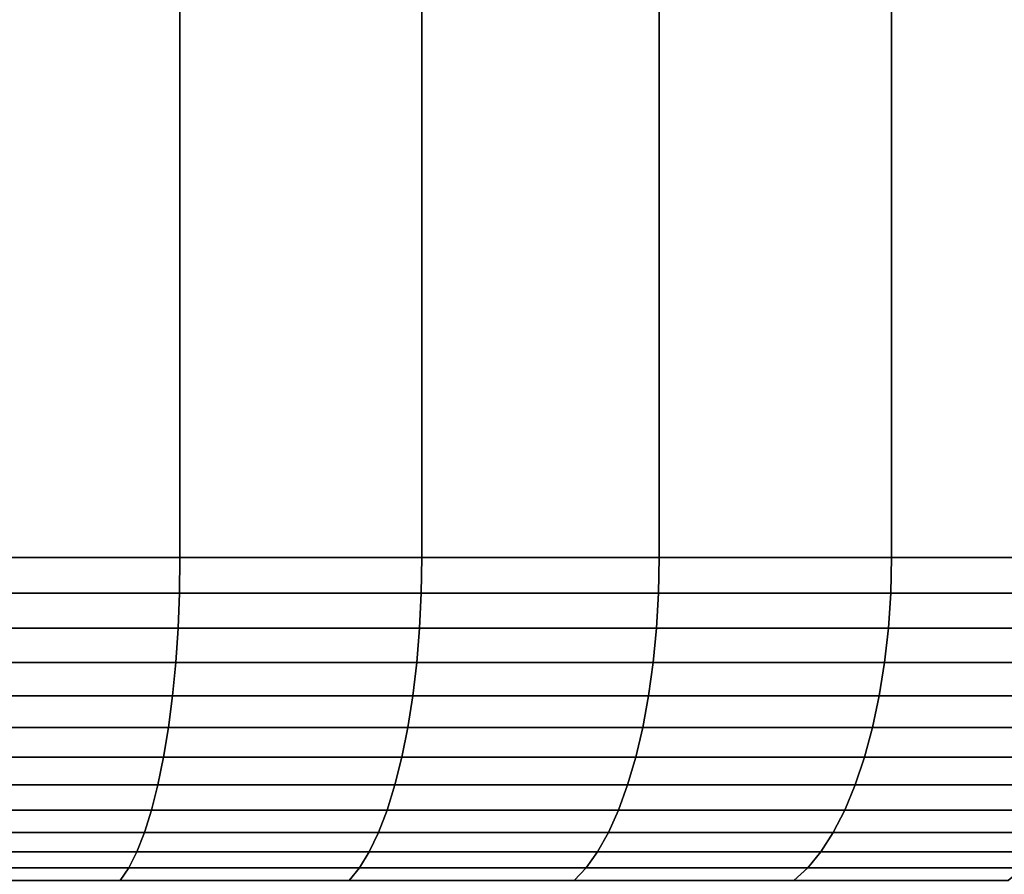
# Model space of a CAD drawing. Header units: metres. Extents: x -109 to 109, y -100 to 58.
# Tile 121 of 256: x -73.67 to -70.77, y 27.57 to 30.08. Entities that reach past the tile are written whole.
import ezdxf

# ---------------------------------------------------------------- set-up
doc = ezdxf.new("R2010")
doc.units = ezdxf.units.M
doc.layers.add('solid_21_062_100_XXX', color=7, linetype='CONTINUOUS')

msp = doc.modelspace()

# ---------------------------------------------------------------- linework, layer by layer
at = {"layer": 'solid_21_062_100_XXX'}
for points in [[(-73.918312, 47.799999, -12.741069), (-73.195137, 47.799999, -12.572903), (-73.195168, 28.5, -12.57291), (-73.918327, 28.5, -12.741074)], [(-73.195137, 47.799999, 12.572903), (-73.918312, 47.799999, 12.741069), (-73.918327, 28.5, 12.741074), (-73.195168, 28.5, 12.57291)], [(-73.195137, 47.799999, -12.572903), (-72.48278, 47.799999, -12.363734), (-72.482788, 28.5, -12.363736), (-73.195168, 28.5, -12.57291)], [(-72.48278, 47.799999, 12.363734), (-73.195137, 47.799999, 12.572903), (-73.195168, 28.5, 12.57291), (-72.482788, 28.5, 12.363736)], [(-72.48278, 47.799999, -12.363734), (-71.783524, 47.799999, -12.114241), (-71.783508, 28.5, -12.114235), (-72.482788, 28.5, -12.363736)], [(-71.783524, 47.799999, 12.114241), (-72.48278, 47.799999, 12.363734), (-72.482788, 28.5, 12.363736), (-71.783508, 28.5, 12.114235)], [(-71.783524, 47.799999, -12.114241), (-71.099617, 47.799999, -11.825221), (-71.099609, 28.5, -11.825219), (-71.783508, 28.5, -12.114235)], [(-71.099617, 47.799999, 11.825221), (-71.783524, 47.799999, 12.114241), (-71.783508, 28.5, 12.114235), (-71.099609, 28.5, 11.825219)], [(-71.099617, 47.799999, -11.825221), (-70.433319, 47.799999, -11.497624), (-70.433334, 28.5, -11.497632), (-71.099609, 28.5, -11.825219)], [(-70.433319, 47.799999, 11.497624), (-71.099617, 47.799999, 11.825221), (-71.099609, 28.5, 11.825219), (-70.433334, 28.5, 11.497632)], [(-73.196556, 28.395472, -12.567611), (-73.919411, 28.395472, -12.735704), (-73.918327, 28.5, -12.741074), (-73.195168, 28.5, -12.57291)], [(-73.919411, 28.395472, 12.735704), (-73.196556, 28.395472, 12.567611), (-73.195168, 28.5, 12.57291), (-73.918327, 28.5, 12.741074)], [(-72.484474, 28.395472, -12.358524), (-73.196556, 28.395472, -12.567611), (-73.195168, 28.5, -12.57291), (-72.482788, 28.5, -12.363736)], [(-73.196556, 28.395472, 12.567611), (-72.484474, 28.395472, 12.358524), (-72.482788, 28.5, 12.363736), (-73.195168, 28.5, 12.57291)], [(-71.785484, 28.395472, -12.109128), (-72.484474, 28.395472, -12.358524), (-72.482788, 28.5, -12.363736), (-71.783508, 28.5, -12.114235)], [(-72.484474, 28.395472, 12.358524), (-71.785484, 28.395472, 12.109128), (-71.783508, 28.5, 12.114235), (-72.482788, 28.5, 12.363736)], [(-71.101883, 28.395472, -11.820233), (-71.785484, 28.395472, -12.109128), (-71.783508, 28.5, -12.114235), (-71.099609, 28.5, -11.825219)], [(-71.785484, 28.395472, 12.109128), (-71.101883, 28.395472, 11.820233), (-71.099609, 28.5, 11.825219), (-71.783508, 28.5, 12.114235)], [(-70.435883, 28.395472, -11.492784), (-71.101883, 28.395472, -11.820233), (-71.099609, 28.5, -11.825219), (-70.433334, 28.5, -11.497632)], [(-71.101883, 28.395472, 11.820233), (-70.435883, 28.395472, 11.492784), (-70.433334, 28.5, 11.497632), (-71.099609, 28.5, 11.825219)], [(-73.922668, 28.291986, 12.719635), (-73.200722, 28.291986, 12.551754), (-73.196556, 28.395472, 12.567611), (-73.919411, 28.395472, 12.735704)], [(-73.200722, 28.291986, -12.551754), (-73.922668, 28.291986, -12.719635), (-73.919411, 28.395472, -12.735704), (-73.196556, 28.395472, -12.567611)], [(-73.200722, 28.291986, 12.551754), (-72.48954, 28.291986, 12.342931), (-72.484474, 28.395472, 12.358524), (-73.196556, 28.395472, 12.567611)], [(-72.48954, 28.291986, -12.342931), (-73.200722, 28.291986, -12.551754), (-73.196556, 28.395472, -12.567611), (-72.484474, 28.395472, -12.358524)], [(-72.48954, 28.291986, 12.342931), (-71.791435, 28.291986, 12.093848), (-71.785484, 28.395472, 12.109128), (-72.484474, 28.395472, 12.358524)], [(-71.791435, 28.291986, -12.093848), (-72.48954, 28.291986, -12.342931), (-72.484474, 28.395472, -12.358524), (-71.785484, 28.395472, -12.109128)], [(-71.791435, 28.291986, 12.093848), (-71.108688, 28.291986, 11.805319), (-71.101883, 28.395472, 11.820233), (-71.785484, 28.395472, 12.109128)], [(-71.108688, 28.291986, -11.805319), (-71.791435, 28.291986, -12.093848), (-71.785484, 28.395472, -12.109128), (-71.101883, 28.395472, -11.820233)], [(-71.108688, 28.291986, 11.805319), (-70.443535, 28.291986, 11.478282), (-70.435883, 28.395472, 11.492784), (-71.101883, 28.395472, 11.820233)], [(-70.443535, 28.291986, -11.478282), (-71.108688, 28.291986, -11.805319), (-71.101883, 28.395472, -11.820233), (-70.435883, 28.395472, -11.492784)], [(-73.928055, 28.190784, 12.693041), (-73.207619, 28.190784, 12.525511), (-73.200722, 28.291986, 12.551754), (-73.922668, 28.291986, 12.719635)], [(-73.207619, 28.190784, -12.525511), (-73.928055, 28.190784, -12.693041), (-73.922668, 28.291986, -12.719635), (-73.200722, 28.291986, -12.551754)], [(-73.207619, 28.190784, 12.525511), (-72.497925, 28.190784, 12.317125), (-72.48954, 28.291986, 12.342931), (-73.200722, 28.291986, 12.551754)], [(-72.497925, 28.190784, -12.317125), (-73.207619, 28.190784, -12.525511), (-73.200722, 28.291986, -12.551754), (-72.48954, 28.291986, -12.342931)], [(-72.497925, 28.190784, 12.317125), (-71.801277, 28.190784, 12.068563), (-71.791435, 28.291986, 12.093848), (-72.48954, 28.291986, 12.342931)], [(-71.801277, 28.190784, -12.068563), (-72.497925, 28.190784, -12.317125), (-72.48954, 28.291986, -12.342931), (-71.791435, 28.291986, -12.093848)], [(-71.801277, 28.190784, 12.068563), (-71.119965, 28.190784, 11.780637), (-71.108688, 28.291986, 11.805319), (-71.791435, 28.291986, 12.093848)], [(-71.119965, 28.190784, -11.780637), (-71.801277, 28.190784, -12.068563), (-71.791435, 28.291986, -12.093848), (-71.108688, 28.291986, -11.805319)], [(-71.119965, 28.190784, 11.780637), (-70.456192, 28.190784, 11.454284), (-70.443535, 28.291986, 11.478282), (-71.108688, 28.291986, 11.805319)], [(-70.456192, 28.190784, -11.454284), (-71.119965, 28.190784, -11.780637), (-71.108688, 28.291986, -11.805319), (-70.443535, 28.291986, -11.478282)], [(-73.935516, 28.092976, 12.656216), (-73.217171, 28.092976, 12.489171), (-73.207619, 28.190784, 12.525511), (-73.928055, 28.190784, 12.693041)], [(-73.217171, 28.092976, -12.489171), (-73.935516, 28.092976, -12.656216), (-73.928055, 28.190784, -12.693041), (-73.207619, 28.190784, -12.525511)], [(-73.217171, 28.092976, 12.489171), (-72.509537, 28.092976, 12.28139), (-72.497925, 28.190784, 12.317125), (-73.207619, 28.190784, 12.525511)], [(-72.509537, 28.092976, -12.28139), (-73.217171, 28.092976, -12.489171), (-73.207619, 28.190784, -12.525511), (-72.497925, 28.190784, -12.317125)], [(-72.509537, 28.092976, 12.28139), (-71.814911, 28.092976, 12.033549), (-71.801277, 28.190784, 12.068563), (-72.497925, 28.190784, 12.317125)], [(-71.814911, 28.092976, -12.033549), (-72.509537, 28.092976, -12.28139), (-72.497925, 28.190784, -12.317125), (-71.801277, 28.190784, -12.068563)], [(-71.814911, 28.092976, 12.033549), (-71.135574, 28.092976, 11.746458), (-71.119965, 28.190784, 11.780637), (-71.801277, 28.190784, 12.068563)], [(-71.135574, 28.092976, -11.746458), (-71.814911, 28.092976, -12.033549), (-71.801277, 28.190784, -12.068563), (-71.119965, 28.190784, -11.780637)], [(-71.135574, 28.092976, 11.746458), (-70.473732, 28.092976, 11.421052), (-70.456192, 28.190784, 11.454284), (-71.119965, 28.190784, 11.780637)], [(-70.473732, 28.092976, -11.421052), (-71.135574, 28.092976, -11.746458), (-71.119965, 28.190784, -11.780637), (-70.456192, 28.190784, -11.454284)], [(-73.944969, 27.999638, 12.609562), (-73.229271, 27.999638, 12.443133), (-73.217171, 28.092976, 12.489171), (-73.935516, 28.092976, 12.656216)], [(-73.229271, 27.999638, -12.443133), (-73.944969, 27.999638, -12.609562), (-73.935516, 28.092976, -12.656216), (-73.217171, 28.092976, -12.489171)], [(-73.229271, 27.999638, 12.443133), (-72.524246, 27.999638, 12.236118), (-72.509537, 28.092976, 12.28139), (-73.217171, 28.092976, 12.489171)], [(-72.524246, 27.999638, -12.236118), (-73.229271, 27.999638, -12.443133), (-73.217171, 28.092976, -12.489171), (-72.509537, 28.092976, -12.28139)], [(-72.524246, 27.999638, 12.236118), (-71.832184, 27.999638, 11.989191), (-71.814911, 28.092976, 12.033549), (-72.509537, 28.092976, 12.28139)], [(-71.832184, 27.999638, -11.989191), (-72.524246, 27.999638, -12.236118), (-72.509537, 28.092976, -12.28139), (-71.814911, 28.092976, -12.033549)], [(-71.832184, 27.999638, 11.989191), (-71.15535, 27.999638, 11.703157), (-71.135574, 28.092976, 11.746458), (-71.814911, 28.092976, 12.033549)], [(-71.15535, 27.999638, -11.703157), (-71.832184, 27.999638, -11.989191), (-71.814911, 28.092976, -12.033549), (-71.135574, 28.092976, -11.746458)], [(-71.15535, 27.999638, 11.703157), (-70.495941, 27.999638, 11.378951), (-70.473732, 28.092976, 11.421052), (-71.135574, 28.092976, 11.746458)], [(-70.495941, 27.999638, -11.378951), (-71.15535, 27.999638, -11.703157), (-71.135574, 28.092976, -11.746458), (-70.473732, 28.092976, -11.421052)], [(-73.956314, 27.911791, 12.553593), (-73.24379, 27.911791, 12.387903), (-73.229271, 27.999638, 12.443133), (-73.944969, 27.999638, 12.609562)], [(-73.24379, 27.911791, -12.387903), (-73.956314, 27.911791, -12.553593), (-73.944969, 27.999638, -12.609562), (-73.229271, 27.999638, -12.443133)], [(-73.24379, 27.911791, 12.387903), (-72.541893, 27.911791, 12.181807), (-72.524246, 27.999638, 12.236118), (-73.229271, 27.999638, 12.443133)], [(-72.541893, 27.911791, -12.181807), (-73.24379, 27.911791, -12.387903), (-73.229271, 27.999638, -12.443133), (-72.524246, 27.999638, -12.236118)], [(-72.541893, 27.911791, 12.181807), (-71.852905, 27.911791, 11.935975), (-71.832184, 27.999638, 11.989191), (-72.524246, 27.999638, 12.236118)], [(-71.852905, 27.911791, -11.935975), (-72.541893, 27.911791, -12.181807), (-72.524246, 27.999638, -12.236118), (-71.832184, 27.999638, -11.989191)], [(-71.852905, 27.911791, 11.935975), (-71.17907, 27.911791, 11.651212), (-71.15535, 27.999638, 11.703157), (-71.832184, 27.999638, 11.989191)], [(-71.17907, 27.911791, -11.651212), (-71.852905, 27.911791, -11.935975), (-71.832184, 27.999638, -11.989191), (-71.15535, 27.999638, -11.703157)], [(-71.17907, 27.911791, 11.651212), (-70.522591, 27.911791, 11.328444), (-70.495941, 27.999638, 11.378951), (-71.15535, 27.999638, 11.703157)], [(-70.522591, 27.911791, -11.328444), (-71.17907, 27.911791, -11.651212), (-71.15535, 27.999638, -11.703157), (-70.495941, 27.999638, -11.378951)], [(-73.969414, 27.830402, 12.488922), (-73.260567, 27.830402, 12.324085), (-73.24379, 27.911791, 12.387903), (-73.956314, 27.911791, 12.553593)], [(-73.260567, 27.830402, -12.324085), (-73.969414, 27.830402, -12.488922), (-73.956314, 27.911791, -12.553593), (-73.24379, 27.911791, -12.387903)], [(-73.260567, 27.830402, 12.324085), (-72.562279, 27.830402, 12.119051), (-72.541893, 27.911791, 12.181807), (-73.24379, 27.911791, 12.387903)], [(-72.562279, 27.830402, -12.119051), (-73.260567, 27.830402, -12.324085), (-73.24379, 27.911791, -12.387903), (-72.541893, 27.911791, -12.181807)], [(-72.562279, 27.830402, 12.119051), (-71.876839, 27.830402, 11.874486), (-71.852905, 27.911791, 11.935975), (-72.541893, 27.911791, 12.181807)], [(-71.876839, 27.830402, -11.874486), (-72.562279, 27.830402, -12.119051), (-72.541893, 27.911791, -12.181807), (-71.852905, 27.911791, -11.935975)], [(-71.876839, 27.830402, 11.874486), (-71.206482, 27.830402, 11.591189), (-71.17907, 27.911791, 11.651212), (-71.852905, 27.911791, 11.935975)], [(-71.206482, 27.830402, -11.591189), (-71.876839, 27.830402, -11.874486), (-71.852905, 27.911791, -11.935975), (-71.17907, 27.911791, -11.651212)], [(-71.206482, 27.830402, 11.591189), (-70.553391, 27.830402, 11.270085), (-70.522591, 27.911791, 11.328444), (-71.17907, 27.911791, 11.651212)], [(-70.553391, 27.830402, -11.270085), (-71.206482, 27.830402, -11.591189), (-71.17907, 27.911791, -11.651212), (-70.522591, 27.911791, -11.328444)], [(-73.984138, 27.756365, 12.41626), (-73.279411, 27.756365, 12.252383), (-73.260567, 27.830402, 12.324085), (-73.969414, 27.830402, 12.488922)], [(-73.279411, 27.756365, -12.252383), (-73.984138, 27.756365, -12.41626), (-73.969414, 27.830402, -12.488922), (-73.260567, 27.830402, -12.324085)], [(-73.279411, 27.756365, 12.252383), (-72.58519, 27.756365, 12.048541), (-72.562279, 27.830402, 12.119051), (-73.260567, 27.830402, 12.324085)], [(-72.58519, 27.756365, -12.048541), (-73.279411, 27.756365, -12.252383), (-73.260567, 27.830402, -12.324085), (-72.562279, 27.830402, -12.119051)], [(-72.58519, 27.756365, 12.048541), (-71.90374, 27.756365, 11.805399), (-71.876839, 27.830402, 11.874486), (-72.562279, 27.830402, 12.119051)], [(-71.90374, 27.756365, -11.805399), (-72.58519, 27.756365, -12.048541), (-72.562279, 27.830402, -12.119051), (-71.876839, 27.830402, -11.874486)], [(-71.90374, 27.756365, 11.805399), (-71.237282, 27.756365, 11.523751), (-71.206482, 27.830402, 11.591189), (-71.876839, 27.830402, 11.874486)], [(-71.237282, 27.756365, -11.523751), (-71.90374, 27.756365, -11.805399), (-71.876839, 27.830402, -11.874486), (-71.206482, 27.830402, -11.591189)], [(-71.237282, 27.756365, 11.523751), (-70.587982, 27.756365, 11.204515), (-70.553391, 27.830402, 11.270085), (-71.206482, 27.830402, 11.591189)], [(-70.587982, 27.756365, -11.204515), (-71.237282, 27.756365, -11.523751), (-71.206482, 27.830402, -11.591189), (-70.553391, 27.830402, -11.270085)], [(-74.00032, 27.690491, 12.336405), (-73.300125, 27.690491, 12.173581), (-73.279411, 27.756365, 12.252383), (-73.984138, 27.756365, 12.41626)], [(-73.300125, 27.690491, -12.173581), (-74.00032, 27.690491, -12.336405), (-73.984138, 27.756365, -12.41626), (-73.279411, 27.756365, -12.252383)], [(-73.300125, 27.690491, 12.173581), (-72.610367, 27.690491, 11.97105), (-72.58519, 27.756365, 12.048541), (-73.279411, 27.756365, 12.252383)], [(-72.610367, 27.690491, -11.97105), (-73.300125, 27.690491, -12.173581), (-73.279411, 27.756365, -12.252383), (-72.58519, 27.756365, -12.048541)], [(-72.610367, 27.690491, 11.97105), (-71.933304, 27.690491, 11.729472), (-71.90374, 27.756365, 11.805399), (-72.58519, 27.756365, 12.048541)], [(-71.933304, 27.690491, -11.729472), (-72.610367, 27.690491, -11.97105), (-72.58519, 27.756365, -12.048541), (-71.90374, 27.756365, -11.805399)], [(-71.933304, 27.690491, 11.729472), (-71.271126, 27.690491, 11.449636), (-71.237282, 27.756365, 11.523751), (-71.90374, 27.756365, 11.805399)], [(-71.271126, 27.690491, -11.449636), (-71.933304, 27.690491, -11.729472), (-71.90374, 27.756365, -11.805399), (-71.237282, 27.756365, -11.523751)], [(-71.271126, 27.690491, 11.449636), (-70.626007, 27.690491, 11.132452), (-70.587982, 27.756365, 11.204515), (-71.237282, 27.756365, 11.523751)], [(-70.626007, 27.690491, -11.132452), (-71.271126, 27.690491, -11.449636), (-71.237282, 27.756365, -11.523751), (-70.587982, 27.756365, -11.204515)], [(-74.017784, 27.633503, 12.250232), (-73.322479, 27.633503, 12.088546), (-73.300125, 27.690491, 12.173581), (-74.00032, 27.690491, 12.336405)], [(-73.322479, 27.633503, -12.088546), (-74.017784, 27.633503, -12.250232), (-74.00032, 27.690491, -12.336405), (-73.300125, 27.690491, -12.173581)], [(-73.322479, 27.633503, 12.088546), (-72.637543, 27.633503, 11.88743), (-72.610367, 27.690491, 11.97105), (-73.300125, 27.690491, 12.173581)], [(-72.637543, 27.633503, -11.88743), (-73.322479, 27.633503, -12.088546), (-73.300125, 27.690491, -12.173581), (-72.610367, 27.690491, -11.97105)], [(-72.637543, 27.633503, 11.88743), (-71.965202, 27.633503, 11.647539), (-71.933304, 27.690491, 11.729472), (-72.610367, 27.690491, 11.97105)], [(-71.965202, 27.633503, -11.647539), (-72.637543, 27.633503, -11.88743), (-72.610367, 27.690491, -11.97105), (-71.933304, 27.690491, -11.729472)], [(-71.965202, 27.633503, 11.647539), (-71.307648, 27.633503, 11.369658), (-71.271126, 27.690491, 11.449636), (-71.933304, 27.690491, 11.729472)], [(-71.307648, 27.633503, -11.369658), (-71.965202, 27.633503, -11.647539), (-71.933304, 27.690491, -11.729472), (-71.271126, 27.690491, -11.449636)], [(-71.307648, 27.633503, 11.369658), (-70.667038, 27.633503, 11.054689), (-70.626007, 27.690491, 11.132452), (-71.271126, 27.690491, 11.449636)], [(-70.667038, 27.633503, -11.054689), (-71.307648, 27.633503, -11.369658), (-71.271126, 27.690491, -11.449636), (-70.626007, 27.690491, -11.132452)], [(-74.036331, 27.586029, 12.158689), (-73.346222, 27.586029, 11.998211), (-73.322479, 27.633503, 12.088546), (-74.017784, 27.633503, 12.250232)], [(-73.346222, 27.586029, -11.998211), (-74.036331, 27.586029, -12.158689), (-74.017784, 27.633503, -12.250232), (-73.322479, 27.633503, -12.088546)], [(-73.346222, 27.586029, 11.998211), (-72.666405, 27.586029, 11.798597), (-72.637543, 27.633503, 11.88743), (-73.322479, 27.633503, 12.088546)], [(-72.666405, 27.586029, -11.798597), (-73.346222, 27.586029, -11.998211), (-73.322479, 27.633503, -12.088546), (-72.637543, 27.633503, -11.88743)], [(-72.666405, 27.586029, 11.798597), (-71.999084, 27.586029, 11.5605), (-71.965202, 27.633503, 11.647539), (-72.637543, 27.633503, 11.88743)], [(-71.999084, 27.586029, -11.5605), (-72.666405, 27.586029, -11.798597), (-72.637543, 27.633503, -11.88743), (-71.965202, 27.633503, -11.647539)], [(-71.999084, 27.586029, 11.5605), (-71.346451, 27.586029, 11.284694), (-71.307648, 27.633503, 11.369658), (-71.965202, 27.633503, 11.647539)], [(-71.346451, 27.586029, -11.284695), (-71.999084, 27.586029, -11.5605), (-71.965202, 27.633503, -11.647539), (-71.307648, 27.633503, -11.369658)], [(-71.346451, 27.586029, 11.284694), (-70.710625, 27.586029, 10.97208), (-70.667038, 27.633503, 11.054689), (-71.307648, 27.633503, 11.369658)], [(-70.710625, 27.586029, -10.97208), (-71.346451, 27.586029, -11.284695), (-71.307648, 27.633503, -11.369658), (-70.667038, 27.633503, -11.054689)], [(-74.055763, 27.548588, 12.062779), (-73.371101, 27.548588, 11.903567), (-73.346222, 27.586029, 11.998211), (-74.036331, 27.586029, 12.158689)], [(-73.371101, 27.548588, -11.903567), (-74.055763, 27.548588, -12.062779), (-74.036331, 27.586029, -12.158689), (-73.346222, 27.586029, -11.998211)], [(-73.371101, 27.548588, 11.903567), (-72.69664, 27.548588, 11.705528), (-72.666405, 27.586029, 11.798597), (-73.346222, 27.586029, 11.998211)], [(-72.69664, 27.548588, -11.705528), (-73.371101, 27.548588, -11.903567), (-73.346222, 27.586029, -11.998211), (-72.666405, 27.586029, -11.798597)], [(-72.69664, 27.548588, 11.705528), (-72.034592, 27.548588, 11.469309), (-71.999084, 27.586029, 11.5605), (-72.666405, 27.586029, 11.798597)], [(-72.034592, 27.548588, -11.469309), (-72.69664, 27.548588, -11.705528), (-72.666405, 27.586029, -11.798597), (-71.999084, 27.586029, -11.5605)], [(-72.034592, 27.548588, 11.469309), (-71.387108, 27.548588, 11.195679), (-71.346451, 27.586029, 11.284694), (-71.999084, 27.586029, 11.5605)], [(-71.387108, 27.548588, -11.195679), (-72.034592, 27.548588, -11.469309), (-71.999084, 27.586029, -11.5605), (-71.346451, 27.586029, -11.284695)], [(-71.387108, 27.548588, 11.195679), (-70.756294, 27.548588, 10.88553), (-70.710625, 27.586029, 10.97208), (-71.346451, 27.586029, 11.284694)], [(-70.756294, 27.548588, -10.88553), (-71.387108, 27.548588, -11.195679), (-71.346451, 27.586029, -11.284695), (-70.710625, 27.586029, -10.97208)]]:
    msp.add_3dface(points, dxfattribs=at)

doc.saveas('drawing.dxf')
